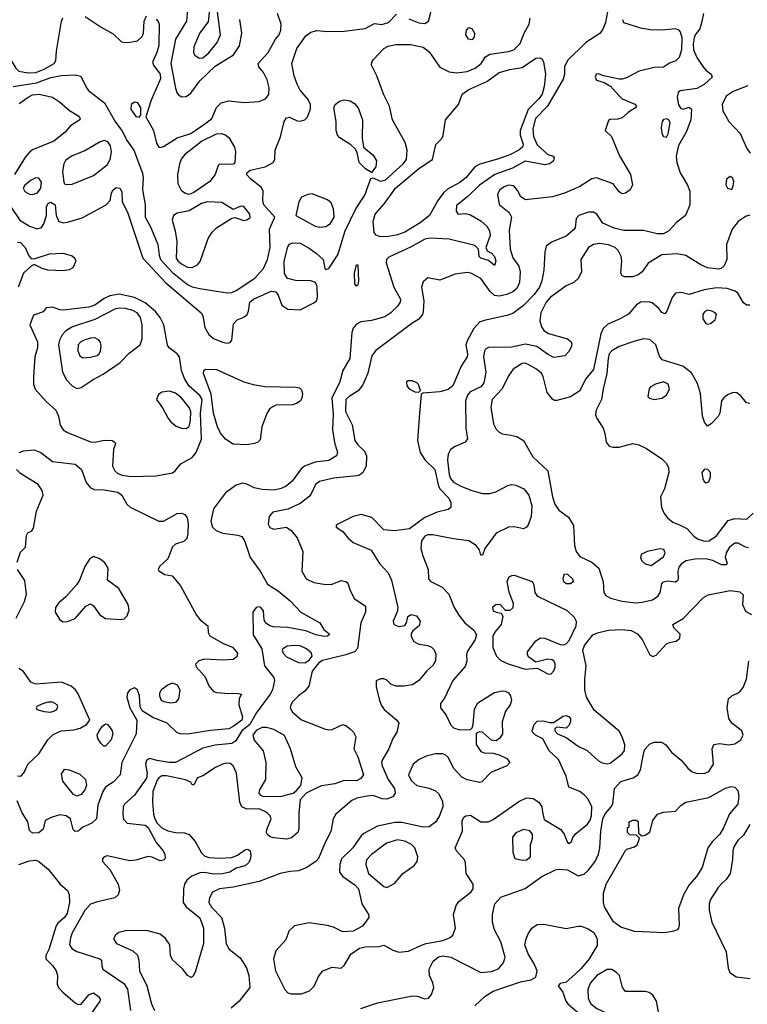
# Model space of a CAD drawing. Extents: x 1173079 to 1307053, y 522583 to 678478.
# Tile 97 of 256: x 1217920 to 1222707, y 561675 to 568154. Entities that reach past the tile are written whole.
import ezdxf

# ---------------------------------------------------------------- set-up
doc = ezdxf.new("R2010")
doc.units = 0

msp = doc.modelspace()

# ---------------------------------------------------------------- linework, layer by layer
at = {"layer": '0CON20XD'}
for points in [[(1219030.6, 568305), (1219018, 568145), (1218945.9, 568025), (1218913.9, 567865), (1218944, 567704), (1218954.5, 567674.5), (1218965, 567658.8), (1218985, 567646.2), (1219015, 567649.2), (1219045, 567671.5), (1219105, 567751.6), (1219205, 567848), (1219327, 567923), (1219367, 567983), (1219381.5, 568065), (1219368.2, 568155)], [(1220480.7, 568160.7), (1220545, 568132.9), (1220585, 568128.8), (1220608.9, 568145), (1220638.8, 568255)], [(1217876.1, 567713.9), (1218030.8, 567739.2), (1218125, 567773.4), (1218195, 567786.8), (1218285, 567791.4), (1218321.7, 567781.7), (1218359.2, 567705), (1218375.7, 567685), (1218476.9, 567606.9), (1218550.4, 567480.4), (1218592.7, 567425), (1218627.3, 567357.2), (1218670.4, 567295), (1218727.3, 567145), (1218731.4, 567115), (1218727.7, 567035), (1218745.6, 566935), (1218744.6, 566855.4), (1218780.8, 566790.8), (1218829.7, 566675), (1218837.4, 566605), (1218847.3, 566575), (1218925, 566490.8), (1219025, 566410.6), (1219055, 566395.8), (1219105, 566385.3), (1219285, 566357.6), (1219315, 566359.2), (1219345, 566371.8), (1219467.2, 566452.8), (1219525, 566515.8), (1219550, 566575), (1219568.2, 566655), (1219562.9, 566775), (1219597.8, 566855), (1219527.1, 566935), (1219519.7, 566965), (1219521.8, 567025), (1219510.9, 567050.9), (1219437.6, 567107.6), (1219415, 567133.8), (1219414.2, 567145.8), (1219435.5, 567164.5), (1219534.1, 567185.9), (1219588.6, 567215), (1219597.8, 567235), (1219600.5, 567295), (1219636.4, 567383.6), (1219660.3, 567485), (1219675, 567508.2), (1219695, 567512.7), (1219745, 567488.9), (1219765, 567485.5), (1219795, 567494.5), (1219814.6, 567515.4), (1219833.1, 567565), (1219833.1, 567595), (1219818.1, 567628.1), (1219765, 567690), (1219745, 567728.9), (1219725.4, 567784.6), (1219710.6, 567865), (1219742.5, 567965), (1219802.9, 568047.1), (1219835, 568071.8), (1219875, 568082.1), (1219945, 568075.4), (1220055, 568077.7), (1220193.3, 568096.7), (1220255, 568130), (1220303.4, 568123.4), (1220346, 568135), (1220399.7, 568190.3)], [(1221787.4, 568205), (1221773.9, 568136.1), (1221757.4, 568092.6), (1221736.2, 568063.8), (1221645, 568003.5), (1221523.8, 567885), (1221504.6, 567845), (1221503.8, 567796.2), (1221495, 567762.5), (1221391.6, 567585), (1221313.7, 567505), (1221296.5, 567435), (1221300.2, 567385), (1221325, 567331.5), (1221395, 567267.5), (1221430, 567255), (1221437.5, 567245), (1221432.5, 567225), (1221407.5, 567205), (1221375, 567200), (1221245, 567223.2), (1221162.2, 567177.8), (1221045.6, 567135), (1220944.8, 567065.2), (1220869.1, 566990.9), (1220795, 566931.2), (1220791.2, 566895), (1220803.9, 566873.9), (1220852.3, 566877.7), (1220885, 566869.4), (1220955, 566831.5), (1220993.6, 566795), (1221011.8, 566765), (1221016.5, 566735), (1220986.2, 566655), (1220995, 566632.5), (1221025, 566618.8), (1221045, 566596.2), (1221052.9, 566565), (1221045, 566537.5), (1221005, 566569.2), (1220955, 566584.4), (1220943.8, 566595), (1220938.8, 566645), (1220915, 566668.1), (1220745, 566710.6), (1220625, 566717.5), (1220585, 566710.9), (1220495, 566659.6), (1220348, 566592), (1220332.5, 566575), (1220331.4, 566555), (1220381.9, 566395), (1220424.4, 566315), (1220422.5, 566295), (1220405, 566268.1), (1220361.9, 566225), (1220321.9, 566198.1), (1220235, 566175.3), (1220165, 566166.8), (1220135, 566150.9), (1220114.8, 566125.2), (1220105.9, 566095), (1220092, 565925), (1220046.2, 565845), (1220024.7, 565765), (1219974.3, 565665), (1219981.5, 565558.5), (1219978.4, 565455), (1219990.9, 565370.8), (1220011.5, 565305), (1220004.4, 565285), (1219955, 565252.9), (1219865, 565243.1), (1219793.2, 565216.8), (1219771.9, 565198.1), (1219711.9, 565118.1), (1219672.9, 565085), (1219641.1, 565068.9), (1219595, 565058.9), (1219515, 565061.6), (1219463.3, 565073.3), (1219415, 565098.1), (1219385, 565104.3), (1219345, 565092), (1219275, 565040), (1219194.5, 564935), (1219177.3, 564855), (1219188.1, 564815), (1219213.4, 564793.4), (1219255, 564775.6), (1219355, 564762.5), (1219382.5, 564752.5), (1219401.1, 564721.1), (1219435.4, 564615), (1219503.1, 564525), (1219549.7, 564439.7), (1219622.7, 564392.7), (1219700.3, 564330.3), (1219768.6, 564255), (1219894.2, 564185), (1219920.5, 564140.5), (1219953.3, 564115), (1219956, 564105), (1219945, 564096.7), (1219923.9, 564096.1), (1219867.5, 564105), (1219801.5, 564131.5), (1219685, 564155.3), (1219590.5, 564159.5), (1219565, 564165.4), (1219537.1, 564185), (1219529.4, 564205), (1219523.2, 564263.2), (1219505.5, 564285.5), (1219495, 564290), (1219475, 564286), (1219454.3, 564255), (1219455.4, 564105), (1219513.2, 564015), (1219531.5, 563901.5), (1219591.4, 563825), (1219595.6, 563805), (1219582.9, 563745), (1219568.7, 563715), (1219475, 563589.6), (1219435, 563516.7), (1219382.3, 563475), (1219341.1, 563408.9), (1219315, 563390), (1219205, 563379.5), (1219125, 563360), (1218945, 563265.9), (1218902.5, 563265), (1218825, 563278.8), (1218775, 563291.9), (1218755, 563279.2), (1218747.7, 563255), (1218759.4, 563195), (1218755, 563163.1), (1218675, 563051.9), (1218609.3, 562990.7), (1218600.8, 562975), (1218597.5, 562925), (1218603.2, 562893.2), (1218626.9, 562866.9), (1218745, 562852.5), (1218765, 562838.7), (1218818.9, 562738.9), (1218863.8, 562685), (1218875, 562660), (1218876.7, 562635), (1218865, 562624), (1218845, 562619.2), (1218792.4, 562642.4), (1218765, 562646.5), (1218685, 562623.1), (1218645, 562619.1), (1218495, 562650.8), (1218475, 562646), (1218465, 562632.5), (1218464.3, 562615), (1218512.1, 562562.1), (1218568.1, 562465), (1218577.5, 562425), (1218568, 562395), (1218545, 562375.8), (1218431.9, 562348.1), (1218385, 562333.8), (1218347.9, 562292.1), (1218264.6, 562145), (1218253.2, 562113.2), (1218246.9, 562065), (1218262.6, 562042.6), (1218295, 562022.5), (1218448, 561975), (1218458, 561965), (1218460, 561925), (1218467.5, 561905), (1218605, 561812.7), (1218629.2, 561775), (1218648.1, 561635)], [(1218817.4, 568157.4), (1218831.7, 568141.7), (1218837.1, 568125), (1218834.5, 567985), (1218822.8, 567937.2), (1218794.5, 567875), (1218799.5, 567855), (1218843.5, 567795), (1218846.2, 567765), (1218785.3, 567625), (1218750, 567515), (1218800, 567425), (1218820.8, 567340.8), (1218834.4, 567314.4), (1218845, 567312), (1218865, 567319.2), (1218955, 567377.3), (1219045, 567405.8), (1219144.2, 567474.2), (1219184.5, 567505), (1219214.3, 567575.7), (1219245, 567606), (1219295, 567620.5), (1219395, 567608.7), (1219494.6, 567615.4), (1219536.9, 567633.1), (1219558.7, 567661.3), (1219560.5, 567705), (1219547.4, 567757.4), (1219525, 567806), (1219492.9, 567845), (1219490, 567865), (1219555, 567937.5), (1219604, 568026), (1219627.5, 568055), (1219638, 568085), (1219641.2, 568125), (1219615.7, 568195.7)], [(1219101.3, 567901.3), (1219125, 567903.9), (1219163.8, 567935), (1219218.5, 568005), (1219241.2, 568055), (1219220.6, 568205), (1219214.2, 568225), (1219195, 568244), (1219176.7, 568235), (1219168.3, 568221.7), (1219159.1, 568140.9), (1219105, 568066.9), (1219065.4, 567975), (1219064.4, 567935), (1219071.5, 567921.5), (1219101.3, 567901.3)], [(1222418.6, 568195), (1222408.6, 568141.4), (1222395.4, 568094.6), (1222365, 568054.2), (1222358, 568035), (1222351, 567995), (1222353.8, 567955), (1222374.7, 567905), (1222415, 567845.5), (1222435, 567820.9), (1222470, 567795), (1222476.9, 567775), (1222422.9, 567727.1), (1222375, 567701.5), (1222265, 567686.7), (1222253.3, 567675), (1222245.6, 567645), (1222254.5, 567594.5), (1222270.8, 567570.8), (1222285, 567566.2), (1222325, 567577.5), (1222340, 567565), (1222335.8, 567495), (1222305.6, 567415), (1222254.6, 567325.4), (1222239.4, 567255), (1222242.9, 567215), (1222265, 567146.7), (1222314.2, 567065), (1222330, 567025), (1222330, 566935), (1222300, 566865), (1222241.5, 566818.5), (1222190.5, 566765), (1222155.8, 566744.2), (1222113.9, 566743.9), (1222025, 566766.9), (1221895, 566767.8), (1221832.2, 566782.2), (1221755.8, 566815.8), (1221717.8, 566875), (1221695, 566887.3), (1221663.1, 566886.9), (1221598.8, 566865), (1221582, 566845), (1221575.8, 566785), (1221561.7, 566768.3), (1221515, 566730.6), (1221419.4, 566690.6), (1221385, 566663.3), (1221374.3, 566625), (1221369.5, 566505), (1221354.6, 566435), (1221339.6, 566395), (1221304, 566345), (1221235, 566272.9), (1221165, 566221.5), (1221125, 566206.7), (1220975, 566175.4), (1220945, 566163.1), (1220907.3, 566122.7), (1220866.7, 566045), (1220855.7, 566015), (1220866.5, 565955), (1220864.3, 565935), (1220825.4, 565874.6), (1220770.6, 565745), (1220739.8, 565720.2), (1220685, 565704.2), (1220572.5, 565697.5), (1220562.5, 565687.5), (1220550, 565565), (1220538.4, 565385), (1220555.9, 565305), (1220588.7, 565255), (1220651.5, 565195), (1220674.5, 565084.5), (1220685.4, 565065), (1220743.3, 565005), (1220756.1, 564973.9), (1220756.7, 564945), (1220739.2, 564930.8), (1220666.2, 564913.8), (1220585, 564878.6), (1220485, 564803.9), (1220385, 564790.7), (1220316.7, 564796.7), (1220237.6, 564877.6), (1220167.4, 564897.4), (1220115, 564885.5), (1220013.3, 564835), (1220001.2, 564825), (1220001.2, 564815), (1220046.2, 564786.2), (1220078.6, 564745), (1220115, 564714.5), (1220233.1, 564663.1), (1220286.9, 564575), (1220344.5, 564515), (1220365.3, 564465.3), (1220407.5, 564285), (1220403.4, 564256.6), (1220377.5, 564195), (1220381.4, 564175), (1220415, 564161.2), (1220453, 564167), (1220465.7, 564184.3), (1220472.9, 564227.1), (1220495, 564240), (1220530.3, 564230.3), (1220554.2, 564195), (1220549.2, 564165), (1220506.9, 564133.1), (1220495.7, 564115), (1220495.6, 564095), (1220512.6, 564062.6), (1220545, 564044.4), (1220605, 564036.7), (1220630, 564025), (1220646.6, 564006.6), (1220658.3, 563978.3), (1220656, 563935), (1220638, 563905), (1220599.8, 563870.2), (1220545.3, 563804.7), (1220505, 563776.4), (1220445, 563767.3), (1220395, 563768.2), (1220360.9, 563780.9), (1220335, 563806.9), (1220315, 563817.5), (1220293.8, 563816.2), (1220266.2, 563803.8), (1220266, 563764), (1220286.5, 563675), (1220300.5, 563640.5), (1220317.5, 563615), (1220400.6, 563545), (1220414, 563525), (1220401.2, 563465), (1220375, 563423.8), (1220349.6, 563355), (1220306.4, 563285), (1220301.2, 563265), (1220304.2, 563244.2), (1220344.7, 563154.7), (1220386.4, 563095), (1220391.4, 563065), (1220375, 563040.8), (1220335, 563024.5), (1220305, 563026.4), (1220245, 563047.9), (1220205.3, 563044.7), (1220138.8, 563031.2), (1220105, 563015.4), (1220000, 562925), (1219981.5, 562895), (1219967.8, 562812.2), (1219926.9, 562735), (1219885.4, 562635), (1219868.5, 562615), (1219805, 562572.8), (1219755, 562552), (1219700.5, 562549.5), (1219633.7, 562536.3), (1219495, 562483.2), (1219325, 562444.7), (1219235, 562434.7), (1219188, 562412), (1219167.7, 562375), (1219165.3, 562345), (1219182.8, 562315), (1219246.7, 562245), (1219266.9, 562175), (1219278, 562072), (1219298.2, 562038.2), (1219371.1, 561981.1), (1219412.2, 561915), (1219427.8, 561865), (1219433.3, 561785), (1219364.3, 561695), (1219310.2, 561649.8)], [(1217737.8, 568155), (1217735.6, 568135), (1217708.2, 568065), (1217709.6, 568035), (1217721.5, 568001.5), (1217750, 567965), (1217779.9, 567939.9), (1217853.1, 567903.1), (1217894.5, 567834.5), (1217915, 567815.3), (1217973.4, 567803.4), (1218025, 567807.3), (1218081.5, 567828.5), (1218146.2, 567865), (1218156.9, 567885), (1218161.9, 567948.1), (1218194.4, 568145), (1218204.5, 568165.5)], [(1217865.8, 566915.8), (1217920, 566835), (1217985, 566796), (1218035, 566777.3), (1218063.8, 566786.2), (1218079.6, 566810.4), (1218095.4, 566864.6), (1218097.3, 566925), (1218106.9, 566945), (1218125, 566953.5), (1218153.1, 566935), (1218159.4, 566865), (1218176.5, 566826.5), (1218205, 566816.5), (1218235, 566820.9), (1218330.1, 566849.9), (1218488.1, 566935), (1218514.4, 566965), (1218523.1, 567015), (1218535, 567034.2), (1218555, 567049.4), (1218578, 567045), (1218591.8, 567021.8), (1218594.6, 566955), (1218628.5, 566888.5), (1218730, 566585), (1218882.4, 566422.4), (1219112.9, 566225), (1219124.5, 566204.5), (1219137.5, 566127.5), (1219165, 566081.4), (1219195.3, 566055.3), (1219255, 566031.4), (1219285, 566026), (1219305, 566030), (1219316, 566045), (1219326.7, 566153.3), (1219351.1, 566178.9), (1219395, 566197.1), (1219415.7, 566215), (1219425.6, 566235), (1219433.1, 566295), (1219458.6, 566315), (1219575, 566367.1), (1219605, 566363.3), (1219620.3, 566340.3), (1219644.3, 566275), (1219685, 566248.6), (1219765, 566245.8), (1219855, 566290), (1219872, 566305), (1219880, 566325), (1219877.7, 566397.7), (1219866.7, 566425), (1219835, 566436), (1219735, 566436.9), (1219681.1, 566451.1), (1219663.3, 566483.3), (1219660, 566565), (1219685, 566660), (1219695, 566676), (1219714.4, 566685.6), (1219765, 566684.5), (1219825, 566650.9), (1219873.1, 566615), (1219915.8, 566575), (1219927.5, 566517.5), (1219935, 566510), (1219955, 566517.5), (1220013.9, 566606.1), (1220061.9, 566765), (1220131.1, 566908.9), (1220190.5, 566999.5), (1220231.2, 567108.8), (1220245, 567113.8), (1220291.9, 567091.9), (1220325, 567097.2), (1220443.8, 567205), (1220465.4, 567235), (1220469.2, 567295), (1220456.3, 567345), (1220371.9, 567495), (1220352.5, 567585), (1220315, 567658.8), (1220270.7, 567785), (1220234.7, 567854.7), (1220237.3, 567875), (1220248.1, 567891.9), (1220315, 567965.4), (1220345, 567980.7), (1220395, 567990.3), (1220491.9, 567991.9), (1220575, 567972.5), (1220615, 567943.3), (1220685, 567841.8), (1220745, 567812), (1220795, 567803.4), (1220865, 567812.5), (1220916.5, 567835), (1220955.5, 567865), (1220985, 567910), (1221012.5, 567927.5), (1221135, 567943.9), (1221170.8, 567955), (1221212.9, 567997.1), (1221239.2, 568065), (1221272.8, 568125), (1221279.7, 568165)], [(1218350.8, 568175), (1218455.6, 568105.6), (1218535, 568061.8), (1218588.8, 568008.8), (1218613.1, 568003.1), (1218645, 568005.4), (1218694.7, 568015.3), (1218726.5, 568043.5), (1218734.6, 568065), (1218738.5, 568145), (1218755, 568180)], [(1221886.5, 568155), (1221892.2, 568135), (1222005, 568099.6), (1222068.8, 568088.8), (1222146.7, 568086.7), (1222235.9, 568095.9), (1222255, 568087.1), (1222264.6, 568075), (1222275.9, 568035.9), (1222275, 567956.7), (1222258.8, 567905), (1222236.7, 567883.3), (1222195, 567867.5), (1222155, 567842), (1222095, 567840), (1221995, 567814.4), (1221917.2, 567772.8), (1221885, 567762.5), (1221865, 567762), (1221764.2, 567784.2), (1221725, 567798.8), (1221713.6, 567796.4), (1221706.7, 567775), (1221716.1, 567756.1), (1221765, 567740), (1221807.3, 567717.3), (1221862.9, 567655), (1221885, 567634.3), (1221967.7, 567597.7), (1221977.5, 567585), (1221972.5, 567575), (1221925.5, 567544.5), (1221885, 567507.5), (1221855, 567499.2), (1221805, 567497.1), (1221795, 567491.2), (1221772.5, 567425), (1221814.6, 567384.6), (1221867.2, 567257.2), (1221939.5, 567135), (1221953, 567067), (1221935.8, 567035), (1221905, 567013.3), (1221885, 567008.1), (1221865, 567021.4), (1221824.3, 567075), (1221715, 567113.5), (1221685, 567105.8), (1221605, 567056.5), (1221505, 567012.7), (1221425, 566989.1), (1221248.7, 566968.7), (1221217.6, 566987.6), (1221195, 567030), (1221171.6, 567061.6), (1221135, 567064.6), (1221107.5, 567055), (1221078.1, 567035), (1221064.4, 567005), (1221075, 566938.8), (1221140.8, 566885), (1221155.5, 566855.5), (1221140.8, 566769.2), (1221146.2, 566645), (1221165, 566586), (1221203.1, 566533.1), (1221212.5, 566495), (1221208.5, 566425), (1221190, 566385), (1221165, 566364), (1221125, 566346.5), (1221075, 566335.3), (1221045, 566340), (1221014.5, 566364.5), (1220955, 566450), (1220887.5, 566485), (1220865, 566490), (1220785, 566478.8), (1220685, 566439.1), (1220605, 566455.7), (1220575, 566428.1), (1220564, 566395), (1220578.7, 566305), (1220574.4, 566234.4), (1220570, 566215), (1220546.2, 566183.8), (1220500, 566155), (1220263.3, 565976.7), (1220237.9, 565942.1), (1220211.3, 565828.7), (1220178.1, 565751.9), (1220148, 565712), (1220086.7, 565675), (1220065, 565653.8), (1220064.6, 565575), (1220108.5, 565488.5), (1220124.5, 565385), (1220145, 565355.7), (1220189.2, 565315), (1220202.5, 565285), (1220199.2, 565215), (1220178, 565175), (1220155, 565157.5), (1220137.6, 565152.4), (1219985, 565137.4), (1219892.5, 565115), (1219866.5, 565095), (1219838.2, 565035), (1219821.8, 565015), (1219765, 564970.8), (1219685, 564932.2), (1219585, 564912.9), (1219560.6, 564885), (1219554, 564834), (1219565, 564813.5), (1219591.9, 564801.9), (1219675, 564814), (1219705, 564792.4), (1219745.3, 564745), (1219783.1, 564655), (1219775.6, 564525), (1219805.8, 564475), (1219855, 564450.4), (1219935, 564438.2), (1219975, 564439.5), (1220035, 564462.9), (1220065, 564458), (1220080, 564445), (1220091.2, 564405), (1220121.2, 564345), (1220194.1, 564294.1), (1220196, 564255), (1220164.4, 564185), (1220143.3, 564016.7), (1220123.8, 563995), (1220065, 563974.6), (1219912.7, 563937.3), (1219887.8, 563922.2), (1219843.2, 563866.8), (1219821.5, 563768.5), (1219795.5, 563734.5), (1219755, 563705.7), (1219715, 563665.8), (1219702.9, 563645), (1219700, 563625), (1219715, 563597.5), (1219775, 563545.8), (1219925, 563487.6), (1219955, 563480.6), (1219975, 563483.4), (1220045, 563516.2), (1220065, 563509.2), (1220097.5, 563485), (1220116.7, 563465), (1220131.4, 563435), (1220118.8, 563355), (1220145, 563303.3), (1220181.1, 563185), (1220165, 563160), (1220135, 563145.9), (1220055, 563147.7), (1219993.5, 563126.5), (1219906.6, 563113.4), (1219845, 563084), (1219805, 563063.3), (1219765, 563020), (1219757.5, 562935), (1219757.3, 562827.3), (1219750, 562805), (1219709.3, 562770.7), (1219675, 562761.9), (1219589.7, 562769.7), (1219567.3, 562777.3), (1219551.2, 562791.2), (1219544, 562805), (1219546, 562825), (1219574.2, 562895), (1219568, 562915), (1219546.2, 562936.2), (1219495, 562961.1), (1219415, 562958.7), (1219382.3, 562975), (1219368.9, 563005), (1219345.6, 563195.6), (1219325, 563243.8), (1219305, 563260.4), (1219277.4, 563262.6), (1219254.2, 563255.8), (1219207.4, 563232.6), (1219125, 563178.6), (1219090, 563165), (1219065, 563120), (1219055, 563120), (1219047, 563137), (1219011.4, 563151.4), (1218885, 563178.8), (1218855, 563178.3), (1218835.3, 563165), (1218825, 563148.9), (1218796.4, 563075), (1218793.9, 563005), (1218801, 562925), (1218808.2, 562895), (1218825, 562866.8), (1218855, 562836.9), (1218895, 562816.8), (1218945, 562805.3), (1219005, 562802.9), (1219035, 562793.1), (1219075.5, 562745), (1219115, 562671.2), (1219138.8, 562648.8), (1219165, 562640.8), (1219235, 562636.4), (1219315, 562641.1), (1219353.8, 562656.2), (1219405, 562693.8), (1219420, 562695), (1219436.7, 562685), (1219440.8, 562655), (1219436.7, 562625), (1219424.4, 562605), (1219403.1, 562586.9), (1219345, 562570), (1219303.3, 562545), (1219255, 562533.2), (1219195, 562531.5), (1219135, 562542.5), (1219105, 562540.8), (1219051.4, 562518.6), (1219019.4, 562490.6), (1219005, 562466.2), (1218996.9, 562435), (1218994.6, 562345), (1219015.7, 562315.7), (1219106.2, 562243.8), (1219130.3, 562175), (1219128.2, 562075), (1219077.6, 561892.4), (1219060.5, 561859.5), (1219048.3, 561851.7), (1219025, 561864), (1218993.3, 561905), (1218925, 561966.9), (1218912.9, 561995), (1218907.1, 562065), (1218878.7, 562108.7), (1218845, 562135.5), (1218761.9, 562158.1), (1218625, 562160), (1218572.5, 562147.5), (1218550.5, 562129.5), (1218536.7, 562105), (1218556.7, 562075), (1218665, 562027.5), (1218695, 561997.5), (1218703.8, 561965), (1218707.7, 561895), (1218756.2, 561796.2), (1218787.8, 561677.8), (1218807.7, 561635)], [(1220895, 568020.8), (1220872.5, 568025), (1220855.6, 568055), (1220859.4, 568085), (1220875, 568103.8), (1220895, 568096), (1220912.9, 568065), (1220910.9, 568039.1), (1220895, 568020.8)], [(1220335, 566724.2), (1220286.6, 566726.6), (1220266.2, 566736.2), (1220252.7, 566752.7), (1220245.3, 566825.3), (1220258.1, 566875), (1220319.7, 566945), (1220391.8, 567045), (1220545.7, 567174.3), (1220636.7, 567235), (1220658.2, 567331.8), (1220697, 567373), (1220706.9, 567393.1), (1220721.9, 567495), (1220808, 567595), (1220832, 567665), (1220876, 567695), (1220992.5, 567747.5), (1221074.4, 567805.6), (1221145, 567826.2), (1221225, 567840), (1221315, 567901.5), (1221343.3, 567903.3), (1221355.8, 567895.8), (1221367.1, 567877.1), (1221379.1, 567795), (1221371, 567715), (1221357.7, 567665), (1221335, 567632.8), (1221266.2, 567563.8), (1221213.8, 567425), (1221213.8, 567395), (1221232.3, 567335), (1221228.8, 567315), (1221204.5, 567295), (1221145, 567264.7), (1221064.8, 567235.2), (1220947.1, 567202.9), (1220914.7, 567185.3), (1220857.7, 567115), (1220815, 567082.9), (1220735, 567038.2), (1220707.9, 567015), (1220671.8, 566965), (1220616.1, 566865), (1220555, 566816.7), (1220453.2, 566756.8), (1220405, 566738.4), (1220335, 566724.2)], [(1217917.4, 567602.6), (1217975.2, 567644.8), (1218005, 567658.6), (1218047.5, 567665), (1218135.8, 567645), (1218182.8, 567612.8), (1218246.7, 567556.7), (1218308.2, 567518.2), (1218317.5, 567505), (1218315.8, 567495), (1218255, 567455.7), (1218218.1, 567415), (1218145, 567354.6), (1218005, 567298.6), (1217985.5, 567284.5), (1217957.4, 567252.6), (1217885.2, 567134.8)], [(1222710.1, 567719.9), (1222615, 567682.1), (1222569.2, 567650.8), (1222541.8, 567595), (1222546.2, 567555), (1222586.5, 567485), (1222660, 567405), (1222705, 567307.5), (1222725.4, 567275.4)], [(1218705, 567513.3), (1218717.5, 567525), (1218718, 567575), (1218696.2, 567606.2), (1218675, 567610.6), (1218654.4, 567595), (1218652.2, 567565), (1218685, 567517.5), (1218705, 567513.3)], [(1220235, 567148.8), (1220195, 567173.1), (1220152.9, 567215), (1220139.3, 567279.3), (1220127.5, 567305), (1220099.7, 567329.7), (1220026.6, 567376.6), (1220011.4, 567395), (1220002.2, 567425), (1220001.1, 567485), (1219987.9, 567575), (1219996.5, 567595), (1220025, 567617.7), (1220055, 567626.1), (1220095, 567620), (1220123.1, 567603.1), (1220146.7, 567575), (1220174.5, 567495), (1220174.3, 567375), (1220182.5, 567315), (1220245, 567263.1), (1220268.2, 567225), (1220263.3, 567186.7), (1220235, 567148.8)], [(1222175, 567381.2), (1222186.6, 567403.4), (1222199.2, 567475), (1222192, 567495), (1222175, 567502.2), (1222155, 567496.5), (1222146.7, 567485), (1222140.8, 567445), (1222145.5, 567405.5), (1222155, 567386.2), (1222175, 567381.2)], [(1219035, 567004.7), (1219011.1, 567011.1), (1218986.7, 567026.7), (1218962.1, 567075), (1218959.6, 567135), (1218975.3, 567215), (1218984.5, 567235.5), (1219016.1, 567275), (1219115, 567354.8), (1219215, 567402.3), (1219245, 567406.2), (1219269.2, 567399.2), (1219295, 567378), (1219332.5, 567315), (1219340, 567285), (1219336.2, 567215), (1219325.8, 567204.2), (1219309.5, 567200.5), (1219235, 567203.3), (1219226.1, 567193.9), (1219207.1, 567135), (1219170.5, 567089.5), (1219065, 567016.9), (1219035, 567004.7)], [(1218225, 567070), (1218265, 567072.5), (1218405, 567129.5), (1218495, 567200), (1218514.6, 567235), (1218524, 567285), (1218517.9, 567325), (1218499.4, 567349.4), (1218475, 567358.2), (1218448.8, 567351.2), (1218348.3, 567291.7), (1218265, 567258.8), (1218221.7, 567228.3), (1218210, 567205), (1218202.5, 567155), (1218210, 567085), (1218214.1, 567074.1), (1218225, 567070)], [(1218005, 567004.2), (1218037.5, 567015), (1218058.9, 567045), (1218062.5, 567085), (1218045, 567110.6), (1218025, 567113.5), (1217995, 567099.1), (1217954.5, 567065), (1217942.2, 567045), (1217952.8, 567022.8), (1217985, 567006.7), (1218005, 567004.2)], [(1222605, 567037.5), (1222615, 567060), (1222617.7, 567087.7), (1222610, 567115), (1222595, 567123.3), (1222570, 567105), (1222566.4, 567066.4), (1222577.5, 567045), (1222605, 567037.5)], [(1219055, 566522.7), (1219089.4, 566540.6), (1219106.5, 566563.5), (1219160.7, 566715), (1219186, 566755), (1219213.9, 566785), (1219315, 566848.9), (1219335, 566851.9), (1219395, 566833.1), (1219415, 566836.5), (1219437, 566853), (1219433.3, 566875), (1219395, 566925.8), (1219375, 566927.5), (1219325, 566906), (1219250.5, 566950.5), (1219155, 566955.3), (1219115, 566945.3), (1219035, 566895.9), (1218955, 566880.5), (1218930.8, 566865), (1218922.2, 566835), (1218943.8, 566765), (1218953.2, 566695), (1218948.4, 566585), (1218961.8, 566565), (1218985, 566548.6), (1219025, 566526.5), (1219055, 566522.7)], [(1219895, 566789.1), (1219935, 566793.5), (1219965, 566813.5), (1219988.7, 566855), (1219985, 566910), (1219969.4, 566949.4), (1219945, 566969.2), (1219845, 567007.8), (1219815.5, 567004.5), (1219775, 566986), (1219755.6, 566955), (1219737.5, 566865), (1219865, 566794.6), (1219895, 566789.1)], [(1222725, 566867.5), (1222699.1, 566860.9), (1222646.9, 566825), (1222608.2, 566775), (1222570, 566675), (1222572.7, 566575), (1222555, 566534.2), (1222535, 566517.8), (1222516.9, 566513.1), (1222445, 566520.7), (1222400.6, 566540.6), (1222303.2, 566603.2), (1222245, 566614.1), (1222145, 566606.8), (1222055, 566551.9), (1222015, 566495.7), (1221989.2, 566475), (1221952.1, 566462.1), (1221902.1, 566462.1), (1221885, 566468.8), (1221875.7, 566485.7), (1221882.5, 566565), (1221876.9, 566595), (1221856.9, 566635), (1221837.1, 566655), (1221795, 566673.1), (1221735, 566681.3), (1221695, 566674.7), (1221662.2, 566655), (1221612.5, 566575), (1221616.5, 566495), (1221596.1, 566453.9), (1221566, 566425), (1221516.5, 566403.5), (1221410, 566325), (1221383.5, 566295), (1221349.6, 566225), (1221343, 566173), (1221353.8, 566133.8), (1221369.3, 566109.3), (1221398.7, 566088.7), (1221525, 566054.5), (1221545, 566038.1), (1221552.6, 566022.6), (1221551.5, 566005), (1221535, 565972), (1221507.5, 565942.5), (1221435, 565931.5), (1221392.7, 565952.7), (1221323.6, 566003.6), (1221248.3, 566018.3), (1221155, 565998.4), (1221005, 565997.5), (1220985, 565986.2), (1220977.3, 565972.7), (1220971.8, 565935), (1220986.8, 565835), (1220974.6, 565765), (1220955, 565739.1), (1220883.9, 565706.1), (1220866.5, 565683.5), (1220853.6, 565646.4), (1220855.5, 565465.5), (1220865.7, 565395), (1220850, 565375), (1220784.2, 565345.8), (1220755.3, 565324.7), (1220739.3, 565295), (1220734.8, 565255.2), (1220745, 565161.4), (1220755.3, 565135), (1220775, 565111.6), (1220821.9, 565085), (1220895, 565055.9), (1220965, 565037.1), (1221012.9, 565037.1), (1221053.3, 565046.7), (1221131.5, 565088.5), (1221155, 565094.6), (1221185, 565090), (1221237.8, 565067.8), (1221270.4, 565025), (1221290.4, 564955), (1221285.3, 564884.7), (1221265, 564830), (1221254.2, 564815), (1221235, 564804.5), (1221175, 564816.5), (1221135, 564814.5), (1221055, 564775.7), (1220980.8, 564675), (1220965, 564630), (1220955, 564630), (1220944.2, 564665), (1220922.5, 564695), (1220875, 564724.4), (1220775, 564737.3), (1220637.5, 564765), (1220605, 564763.8), (1220586.2, 564755), (1220564.7, 564725), (1220560.3, 564675), (1220572, 564625), (1220607.5, 564535), (1220610, 564475), (1220625, 564458), (1220699.5, 564419.5), (1220744.4, 564374.4), (1220777.8, 564285), (1220808.5, 564235), (1220847.8, 564185), (1220906.9, 564136.9), (1220925.3, 564105), (1220917.2, 564075), (1220864.6, 563995), (1220859.6, 563975), (1220861.7, 563931.7), (1220852, 563898), (1220770.6, 563805), (1220715, 563690), (1220688.8, 563655), (1220688.8, 563625), (1220726.6, 563576.6), (1220755, 563516.7), (1220773.3, 563495), (1220815, 563480), (1220886, 563484), (1220896.1, 563493.9), (1220902.5, 563515), (1220912.1, 563617.9), (1220935, 563659.2), (1221045, 563725.6), (1221095, 563737.5), (1221115, 563736.2), (1221136.7, 563725), (1221150, 563705), (1221156.2, 563675), (1221146.7, 563645), (1221115.7, 563604.3), (1221094.2, 563534.2), (1221096.3, 563453.7), (1221080, 563425), (1221055, 563408), (1221025, 563413.8), (1220965, 563466), (1220942.5, 563467.5), (1220923.8, 563456.2), (1220924.3, 563385), (1220955, 563338), (1220975, 563328.6), (1221035, 563327.5), (1221075, 563315.7), (1221125, 563292.5), (1221145.8, 563265), (1221126.2, 563245), (1221020.2, 563199.8), (1220961.7, 563138.3), (1220945, 563134.4), (1220865, 563152.1), (1220828.8, 563168.8), (1220775.6, 563225.6), (1220739.1, 563299.1), (1220724.3, 563314.3), (1220705, 563322.5), (1220655, 563322.2), (1220595, 563308.5), (1220548.6, 563285), (1220508.1, 563255), (1220478.2, 563185), (1220495, 563148.1), (1220533.8, 563113.8), (1220615, 563096.7), (1220655, 563079.2), (1220675, 563061.2), (1220701.9, 563011.9), (1220704.1, 562974.1), (1220679.1, 562910.9), (1220655.9, 562874.1), (1220615, 562843.6), (1220575, 562840.4), (1220435, 562870.3), (1220388.2, 562871.8), (1220273.8, 562846.2), (1220185, 562798.6), (1220167, 562783), (1220112.5, 562705), (1220037.3, 562632.7), (1220025.5, 562595.5), (1220024.5, 562545), (1220045.5, 562515), (1220125, 562460.4), (1220149.6, 562435), (1220171.2, 562335), (1220215.6, 562265), (1220217.5, 562245), (1220175, 562189.2), (1220113, 562157), (1220045, 562151.9), (1219985, 562182.5), (1219943.1, 562193.1), (1219825, 562211.2), (1219728.8, 562191.2), (1219691.2, 562155), (1219670.5, 562099.5), (1219605, 562026.7), (1219589.4, 561975), (1219603.5, 561895), (1219665, 561773.1), (1219685, 561750.5), (1219705, 561743.1), (1219775, 561743.3), (1219827, 561763), (1219856.5, 561793.5), (1219885, 561856.7), (1219914.2, 561895.8), (1219975, 561920), (1220035, 561913.3), (1220055, 561930), (1220099.2, 562005), (1220155, 562044.3), (1220195, 562051.9), (1220285, 562054.3), (1220315, 562063.3), (1220375, 562032), (1220415, 562018.8), (1220477.5, 562025), (1220564.3, 562064.3), (1220595, 562075.4), (1220705, 562094.6), (1220747.1, 562112.9), (1220769.7, 562130.3), (1220787.3, 562175), (1220773.5, 562265), (1220791.4, 562325), (1220809.4, 562350.6), (1220889.4, 562415), (1220902.5, 562435), (1220902.5, 562465), (1220857.1, 562535), (1220852.9, 562605), (1220845.7, 562625), (1220794.5, 562684.5), (1220785.8, 562705), (1220834.5, 562815), (1220830.7, 562879.3), (1220840, 562905), (1220855, 562915.5), (1220885, 562920), (1220955, 562875.6), (1221004.4, 562875.6), (1221035, 562890), (1221205, 563009.4), (1221255, 563032.9), (1221298.3, 563028.3), (1221336, 563005), (1221355.7, 562975), (1221360.3, 562939.7), (1221370.6, 562890.6), (1221479.5, 562825), (1221503.3, 562795), (1221525, 562740), (1221535, 562733.8), (1221550, 562745), (1221558.3, 562771.7), (1221574, 562795), (1221655, 562859.1), (1221674.3, 562885.7), (1221683.1, 562915), (1221683.9, 562975), (1221659.6, 563025), (1221634.1, 563054.1), (1221605.3, 563075.3), (1221533.6, 563103.6), (1221514.6, 563175), (1221466.1, 563286.1), (1221402.7, 563342.7), (1221361.2, 563421.2), (1221313.3, 563445), (1221293.3, 563465), (1221291.2, 563475), (1221304.1, 563515.9), (1221325, 563537.5), (1221365, 563540), (1221408.3, 563528.3), (1221431.7, 563528.3), (1221495, 563570.8), (1221515, 563575.8), (1221535, 563566), (1221543.4, 563553.4), (1221544.4, 563535), (1221535, 563512.5), (1221515, 563492.5), (1221452.5, 563497.5), (1221441.7, 563488.3)], [(1217905, 566689.5), (1217925, 566687.8), (1217956.9, 566655), (1217980.3, 566600.3), (1217995, 566582.5), (1218015, 566580), (1218115, 566613.4), (1218205, 566618), (1218265, 566600), (1218282.5, 566585), (1218289.2, 566565), (1218269.1, 566520.9), (1218245, 566507.1), (1218205, 566502.5), (1218105, 566506.7), (1218066.8, 566516.8), (1218015, 566542.5), (1217995, 566532.5), (1217945, 566486.7), (1217910, 566395)], [(1220135, 566400), (1220124.3, 566415), (1220121.9, 566485), (1220135, 566540), (1220145, 566540), (1220150, 566435), (1220145, 566410), (1220135, 566400)], [(1222725, 566275.5), (1222705, 566275.5), (1222681.5, 566291.5), (1222644.5, 566354.5), (1222627.9, 566367.9), (1222574.1, 566384.1), (1222505, 566390), (1222422.6, 566377.4), (1222325, 566345.8), (1222271.7, 566358.3), (1222235, 566353.8), (1222213.2, 566326.8), (1222177.5, 566235), (1222165, 566218.8), (1222145, 566226.2), (1222124.5, 566254.5), (1222081.7, 566291.7), (1222062.7, 566297.3), (1222005, 566294.2), (1221976, 566275), (1221925, 566215.6), (1221870, 566185), (1221789.7, 566150.3), (1221758.2, 566121.8), (1221744.2, 566085.8), (1221695, 565852.9), (1221641.9, 565788.1), (1221605, 565711.9), (1221545, 565671.4), (1221455, 565647.5), (1221438.3, 565648.3), (1221425, 565657.5), (1221391.4, 565701.4), (1221363.5, 565805), (1221352.5, 565825), (1221321.1, 565855), (1221265, 565885.9), (1221245, 565893.5), (1221225, 565891.8), (1221166.4, 565853.6), (1221135, 565810.8), (1221094.5, 565725), (1221028.5, 565655), (1221020.5, 565605), (1221037.8, 565495), (1221055, 565460), (1221075, 565439.2), (1221095, 565428.6), (1221150.5, 565420.5), (1221191.1, 565411.1), (1221233.8, 565385), (1221297, 565277), (1221394, 565185), (1221425.4, 565015), (1221440.5, 564965), (1221466.2, 564926.2), (1221530.6, 564880.6), (1221563.2, 564825), (1221570, 564695), (1221581.2, 564655), (1221605, 564622.5), (1221685, 564583.6), (1221730, 564545), (1221759.5, 564455), (1221762.9, 564385), (1221775.8, 564365), (1221808.3, 564348.3), (1221885, 564328.4), (1221972.8, 564317.2), (1222015, 564320.8), (1222082.7, 564337.3), (1222118.9, 564361.1), (1222133.6, 564385), (1222145, 564442.5), (1222155, 564455.6), (1222185, 564460.6), (1222235.7, 564454.3), (1222251.2, 564465), (1222253.8, 564475), (1222251.5, 564525), (1222258.3, 564551.7), (1222280.5, 564579.5), (1222305, 564595.4), (1222363, 564607), (1222435, 564607.6), (1222477.6, 564597.6), (1222535, 564568), (1222570.7, 564569.3), (1222577.5, 564575), (1222564.2, 564614.2), (1222570, 564645), (1222595, 564688.2), (1222625, 564711.5), (1222645, 564710.9), (1222688.2, 564688.2), (1222715, 564681.6)], [(1218652, 565148), (1218815, 565153.5), (1218925, 565172.5), (1218943.6, 565186.4), (1218979.2, 565230.8), (1219055, 565273.9), (1219081.3, 565305), (1219115.3, 565394.7), (1219108.5, 565565), (1219119.4, 565655), (1219105, 565680.3), (1219035, 565742.5), (1219003.8, 565793.8), (1218983.7, 565845), (1218970.8, 565935), (1218955.7, 565955.7), (1218904.1, 565994.1), (1218892.3, 566012.3), (1218868.5, 566145), (1218844.3, 566194.3), (1218814.5, 566234.5), (1218745, 566290.3), (1218675.6, 566325.6), (1218575, 566348.6), (1218512.7, 566337.2), (1218475, 566318.5), (1218413.6, 566275), (1218375, 566261.6), (1218205, 566242.5), (1218185, 566244), (1218135, 566262.5), (1218095, 566257.5), (1218075, 566232.5), (1218010.7, 566209.3), (1217986.2, 566145), (1218037.7, 566035), (1218036.2, 565995), (1218020, 565935), (1218010.5, 565805), (1218010.5, 565755), (1218022.6, 565722.6), (1218095, 565640.8), (1218157.5, 565585), (1218176, 565545), (1218185.9, 565485.9), (1218206.2, 565455), (1218235, 565437.1), (1218385, 565376.5), (1218415, 565374.4), (1218475, 565387.8), (1218527.5, 565385), (1218546.7, 565375), (1218550, 565365), (1218537.5, 565325), (1218531.2, 565215), (1218545, 565185.6), (1218565, 565167.9), (1218595, 565156.1), (1218652, 565148)], [(1218295, 565726.9), (1218325, 565733.3), (1218402.8, 565787.2), (1218468.8, 565821.2), (1218580.8, 565899.2), (1218640.1, 565959.9), (1218712.5, 566015), (1218725.3, 566055), (1218725.3, 566145), (1218714.7, 566195), (1218693.8, 566225), (1218665, 566240), (1218615, 566252.8), (1218575, 566255.2), (1218545, 566249.6), (1218415, 566182), (1218267.7, 566132.3), (1218224.4, 566105.6), (1218200.3, 566079.7), (1218180.7, 566045), (1218174.7, 566015), (1218200.8, 565835), (1218228.5, 565785), (1218265, 565744.5), (1218295, 565726.9)], [(1222445, 566150), (1222465, 566154), (1222495, 566180), (1222503.8, 566215), (1222496.7, 566225), (1222468.9, 566238.9), (1222445, 566243.3), (1222425, 566231.4), (1222414.4, 566215), (1222414.4, 566185), (1222435, 566154), (1222445, 566150)], [(1218335, 565930), (1218385, 565933.5), (1218428.8, 565945), (1218442, 565955), (1218451.4, 565975), (1218456.7, 566005), (1218451.7, 566031.7), (1218438, 566048), (1218415, 566059.5), (1218385, 566059.2), (1218344, 566045), (1218323.1, 566035), (1218304.5, 566015), (1218302.5, 565975), (1218315, 565942), (1218335, 565930)], [(1222725, 565629.4), (1222703.1, 565633.1), (1222665, 565679.2), (1222637.8, 565697.8), (1222615, 565700), (1222578, 565685), (1222552, 565665), (1222537.5, 565645), (1222527.1, 565565), (1222515, 565543.3), (1222470, 565495), (1222445, 565480), (1222426, 565505), (1222413.1, 565545), (1222400.4, 565695), (1222379.7, 565759.7), (1222340.1, 565830.1), (1222283, 565873), (1222146.7, 565916.7), (1222129.1, 565939.1), (1222105.6, 566015), (1222065, 566050), (1222025, 566054.4), (1221968.1, 566038.1), (1221865, 566002.5), (1221815, 565975.5), (1221799.1, 565955), (1221791, 565925), (1221783.3, 565825), (1221757.9, 565725), (1221748.9, 565655), (1221712.9, 565585), (1221707.5, 565555), (1221715, 565533.3), (1221758, 565465), (1221770.3, 565430.3), (1221778.6, 565375), (1221798.3, 565348.3), (1221825, 565340), (1221865, 565340.8), (1221955, 565364.3), (1221994.1, 565355.9), (1222045, 565333.1), (1222144.3, 565264.3), (1222175, 565234.5), (1222189.7, 565205), (1222191.4, 565175), (1222162.2, 565067.8), (1222136.9, 565015), (1222143.4, 564945), (1222160, 564905), (1222182.2, 564875), (1222218.1, 564848.1), (1222266.7, 564826.7), (1222308.6, 564805), (1222355, 564754.4), (1222384, 564735), (1222425, 564722)], [(1219415, 565356.4), (1219325, 565361.5), (1219274.1, 565394.1), (1219242.2, 565432.2), (1219221.3, 565475), (1219194.8, 565564.8), (1219179.4, 565689.4), (1219130, 565825), (1219132, 565845), (1219142.5, 565855), (1219215, 565851.5), (1219395, 565770), (1219455, 565753.1), (1219535, 565739.4), (1219735.9, 565735.9), (1219760.7, 565730.7), (1219775, 565717.5), (1219780, 565695), (1219777.3, 565662.7), (1219765.7, 565644.3), (1219741.9, 565628.1), (1219715, 565620), (1219605, 565617.8), (1219565.3, 565594.7), (1219545, 565562), (1219513.3, 565475), (1219501.7, 565388.3), (1219486.1, 565373.9), (1219465, 565364.2), (1219415, 565356.4)], [(1220545, 565702.5), (1220557.5, 565715), (1220543.6, 565753.6), (1220532.5, 565765), (1220505, 565776.7), (1220475, 565777.5), (1220465, 565770), (1220466.7, 565745), (1220483.3, 565725), (1220520, 565705), (1220545, 565702.5)], [(1222095, 565655.8), (1222145, 565663.1), (1222176.4, 565683.6), (1222195.6, 565725), (1222185.9, 565755.9), (1222155, 565771.8), (1222103.3, 565755), (1222068.8, 565735), (1222062, 565725), (1222053.8, 565675), (1222063.2, 565663.2), (1222095, 565655.8)], [(1219015, 565462.9), (1219035, 565478), (1219044.2, 565515.8), (1219045.2, 565575), (1219035, 565602.5), (1218983.8, 565665), (1218945, 565696.4), (1218905, 565710), (1218855, 565704), (1218833.2, 565686.8), (1218820, 565655), (1218860.2, 565600.2), (1218894.5, 565535), (1218915, 565508.1), (1218949.5, 565479.5), (1218985, 565465.6), (1219015, 565462.9)], [(1217915.6, 565305), (1217945, 565316.9), (1218015, 565322.5), (1218060, 565305), (1218135, 565246.5), (1218285, 565228.1), (1218325.6, 565195), (1218358.3, 565108.3), (1218385, 565073.3), (1218412, 565062), (1218475, 565060), (1218565.2, 565045.2), (1218592, 565025), (1218625, 564966.5), (1218645.7, 564945.7), (1218835, 564854.4), (1218865.4, 564854.6), (1218955, 564904.4), (1218985, 564905.7), (1219007.3, 564897.3), (1219022.5, 564875), (1219028, 564838), (1219026.6, 564773.4), (1219019.4, 564740.6), (1218999.7, 564720.3), (1218945, 564702.9), (1218925.7, 564685), (1218893.7, 564606.3), (1218838.8, 564555), (1218831.2, 564535), (1218835, 564527.5), (1218875, 564504), (1218923.6, 564493.6), (1218978.4, 564428.4), (1219082.9, 564235), (1219107.5, 564205), (1219157.5, 564165), (1219160.7, 564120.7), (1219170.5, 564100.5), (1219259.4, 564049.4), (1219320, 564025), (1219352, 563985), (1219348.8, 563961.2), (1219325, 563943.8), (1219255, 563939.2), (1219135, 563946.5), (1219098.8, 563935), (1219075.9, 563914.1), (1219080, 563895), (1219139.8, 563829.8), (1219165, 563770), (1219195, 563734.2), (1219215, 563727.5), (1219295, 563720), (1219345, 563722.5), (1219380, 563715), (1219363.6, 563686.4), (1219360.8, 563645), (1219386.5, 563566.5), (1219381.1, 563545), (1219325, 563502.2), (1219295, 563487.5), (1219175, 563476.7), (1219025, 563452.5), (1218975, 563454.4), (1218955, 563462), (1218890, 563525), (1218795, 563562.5), (1218726.2, 563605), (1218713.2, 563633.2), (1218707.5, 563705), (1218695, 563743.8), (1218675, 563756.9), (1218645, 563744.3), (1218628.1, 563725), (1218624.5, 563695), (1218644.4, 563625), (1218690.8, 563545), (1218686.4, 563455), (1218592.2, 563265), (1218581.9, 563185), (1218535, 563137.1), (1218485, 563104.6), (1218466.2, 563075), (1218434.3, 562985), (1218425.2, 562895), (1218395, 562865.8), (1218335, 562839.4), (1218305, 562814), (1218285, 562811.2), (1218272, 562825), (1218254.4, 562895), (1218225, 562915.3), (1218185, 562922), (1218126.2, 562905), (1218086.7, 562885), (1218073.6, 562826.4), (1218045, 562804), (1218005, 562802)], [(1217902.2, 564585), (1217925, 564650), (1217957, 564683), (1217965, 564760), (1217973.6, 564776.4), (1217999.5, 564790.5), (1218011.7, 564808.3), (1218031.1, 564918.9), (1218074.4, 565025), (1218066.9, 565055), (1218041.4, 565095), (1217925, 565168), (1217899.6, 565195)], [(1222435, 565106.2), (1222455, 565114), (1222465.6, 565145), (1222464.2, 565175), (1222446.7, 565195), (1222425, 565195.8), (1222408, 565175), (1222415.8, 565135), (1222424.6, 565114.6), (1222435, 565106.2)], [(1222425, 564722), (1222455, 564724), (1222503.1, 564755), (1222582.3, 564857.7), (1222625, 564871.5), (1222705, 564866.2), (1222745, 564905.8)], [(1218205, 564190.8), (1218235, 564194.3), (1218285, 564214.3), (1218355, 564294.2), (1218385, 564310.8), (1218405, 564297.5), (1218447.2, 564237.2), (1218485, 564213.8), (1218585, 564207.1), (1218607.8, 564212.2), (1218627.8, 564232.2), (1218639.1, 564270.9), (1218634.4, 564305), (1218571.4, 564411.4), (1218496.7, 564465), (1218501.4, 564545), (1218480.2, 564580.2), (1218446.9, 564606.9), (1218405, 564620.9), (1218378.5, 564605), (1218348, 564555), (1218313.5, 564466.5), (1218294.7, 564435.3), (1218224, 564356), (1218175.7, 564315), (1218155.7, 564285), (1218153.1, 564255), (1218185, 564204), (1218205, 564190.8)], [(1222075, 564561.9), (1222155, 564620), (1222166.2, 564645), (1222157.3, 564667.3), (1222135, 564672.5), (1222047.5, 564655), (1222010, 564635), (1222003.8, 564615), (1222013.2, 564593.2), (1222035, 564572.5), (1222075, 564561.9)], [(1217896.1, 564215), (1217952.5, 564325), (1217965.4, 564374.6), (1217954.6, 564464.6), (1217904.4, 564535)], [(1221415, 563848), (1221435, 563870), (1221443.8, 563895), (1221443.5, 563915), (1221434.5, 563934.5), (1221422.4, 563942.4), (1221395, 563945.5), (1221315, 563925.8), (1221269.7, 563959.7), (1221260, 563975), (1221261.1, 563995), (1221315, 564067.5), (1221345.6, 564085.6), (1221375, 564084.4), (1221475, 564043.3), (1221495, 564040.5), (1221515, 564046.5), (1221535, 564068.9), (1221581.9, 564165), (1221584.3, 564194.3), (1221571.1, 564221.1), (1221525, 564263.3), (1221328.5, 564358.5), (1221311.1, 564385), (1221304.3, 564434.3), (1221294, 564455), (1221175, 564495.5), (1221155, 564494.4), (1221139.2, 564485), (1221125.5, 564455), (1221138.8, 564388.8), (1221166.5, 564315), (1221165, 564283.8), (1221145, 564266), (1221116.7, 564266.7), (1221084.2, 564304.2), (1221055, 564305.6), (1221030, 564285), (1221036.2, 564265), (1221055, 564254.4), (1221087.7, 564247.7), (1221097.9, 564227.9), (1221088.2, 564175), (1221046.3, 564123.7), (1221032.7, 564095), (1221032.3, 564022.3), (1221056.5, 563965), (1221086.3, 563936.3), (1221134.3, 563914.3), (1221245, 563879.1), (1221325, 563886), (1221395, 563850), (1221415, 563848)], [(1221515, 564440.9), (1221500, 564455), (1221495, 564480), (1221505, 564506.7), (1221525, 564504.3), (1221557.1, 564475), (1221560.8, 564455), (1221545, 564442.5), (1221515, 564440.9)], [(1221441.7, 563488.3), (1221440, 563475), (1221457.5, 563455), (1221515, 563430.6), (1221594.1, 563374.1), (1221653.9, 563343.9), (1221727.6, 563277.6), (1221753.4, 563263.4), (1221785, 563256.7), (1221805, 563262.2), (1221885, 563322.1), (1221898.6, 563345), (1221901.8, 563381.8), (1221885, 563434), (1221865, 563472), (1221700.4, 563610.4), (1221650, 563695), (1221639.1, 563745), (1221639.1, 563815), (1221648.1, 563901.9), (1221624.6, 564005), (1221637.1, 564035), (1221691.5, 564105), (1221721, 564119), (1221795, 564137.5), (1221880.8, 564140.8), (1221944, 564134), (1221985, 564113.3), (1222016.4, 564076.4), (1222065, 563974.3), (1222085, 563962.9), (1222108.7, 563971.3), (1222175, 564046.2), (1222195, 564056.7), (1222240, 564065), (1222262.5, 564085), (1222265, 564110), (1222225, 564152.5), (1222217.5, 564175), (1222285, 564212.9), (1222418.9, 564351.1), (1222449.8, 564370.2), (1222595, 564397.5), (1222658.1, 564388.1), (1222679.2, 564369.2), (1222675.5, 564305), (1222695, 564261.5), (1222735, 564239.2)], [(1219795, 563922.5), (1219825, 563938.8), (1219844.2, 563965.8), (1219840, 563985), (1219807.8, 564015), (1219765, 564033.6), (1219725, 564036.5), (1219679.2, 564030.8), (1219650.8, 564015), (1219647.1, 564005), (1219653.3, 563985), (1219675, 563961.8), (1219755, 563924.5), (1219795, 563922.5)], [(1220165, 561646.8), (1220275, 561683.7), (1220505, 561731.3), (1220535, 561727.5), (1220585, 561710), (1220609.4, 561715), (1220630.4, 561739.6), (1220644.6, 561785), (1220639.1, 561815), (1220617.1, 561865), (1220614.7, 561905), (1220640.4, 561959.6), (1220675, 561987.9), (1220705, 561992.8), (1220755.7, 561985.7), (1220955, 561883.5), (1221025, 561889.6), (1221071.1, 561908.9), (1221103.3, 561946.7), (1221113.6, 561985), (1221084.6, 562085), (1221043.3, 562165), (1221031.9, 562215), (1221030, 562265), (1221045.8, 562335), (1221085, 562380), (1221245, 562437.1), (1221355.8, 562515), (1221445, 562559.5), (1221465, 562563.6), (1221525, 562560), (1221595, 562520.6), (1221635, 562531.1), (1221661.1, 562555), (1221705.5, 562615), (1221727.6, 562662.4), (1221736.9, 562703.1), (1221743.6, 562815), (1221757.6, 562895), (1221772.7, 562927.3), (1221812.5, 562975), (1221821.9, 562995), (1221834.6, 563095), (1221875, 563141.2), (1221955.3, 563164.7), (1221986.9, 563185), (1222005, 563216.7), (1222019.7, 563299.7), (1222031.5, 563348.5), (1222063.2, 563386.8), (1222095, 563400), (1222145, 563400), (1222171.7, 563381.7), (1222207.8, 563335), (1222271.9, 563281.9), (1222315, 563229.2), (1222345, 563204.3), (1222370, 563195), (1222424.4, 563194.4), (1222455, 563207.5), (1222484.4, 563255), (1222476.2, 563355), (1222486.1, 563383.9), (1222525, 563391.4), (1222585, 563382.9), (1222625, 563389.2), (1222665, 563414.5), (1222681.2, 563445), (1222670.4, 563475), (1222605.6, 563525), (1222586.9, 563555), (1222573.9, 563625), (1222584.6, 563685.4), (1222605.4, 563704.6), (1222655, 563729.4), (1222680.8, 563759.2), (1222701.3, 563815), (1222718, 563932)], [(1217905, 563178), (1217925, 563176), (1217935, 563182), (1217952, 563205), (1217974.4, 563255), (1218046.5, 563323.5), (1218104.5, 563415), (1218139.7, 563450.3), (1218192, 563475), (1218275, 563481.2), (1218317.8, 563492.2), (1218358.9, 563515), (1218382, 563545), (1218302.5, 563722.5), (1218286.8, 563745), (1218258.5, 563768.5), (1218195, 563794.7), (1218025, 563782.2), (1217993.5, 563793.5), (1217944.2, 563864.2), (1217915, 563883.6)], [(1218915, 563655.6), (1218870, 563665), (1218852.9, 563675), (1218841.7, 563701.7), (1218842.9, 563725), (1218855, 563748.1), (1218895, 563777.8), (1218925, 563790), (1218955, 563778), (1218972.5, 563745), (1218965.5, 563684.5), (1218945, 563660), (1218915, 563655.6)], [(1218123, 563597), (1218145, 563602.9), (1218163.8, 563615), (1218171.2, 563635), (1218166.7, 563645), (1218135, 563662.5), (1218105, 563662.9), (1218065, 563650.8), (1218033.3, 563635), (1218027.5, 563625), (1218032.5, 563615), (1218080.7, 563600.7), (1218123, 563597)], [(1218485, 563373.5), (1218474, 563374), (1218453, 563393), (1218433.6, 563423.7), (1218429.3, 563445), (1218441.8, 563475), (1218465, 563505.4), (1218485, 563520.5), (1218495, 563518.5), (1218511.7, 563501.7), (1218528.7, 563475), (1218533.4, 563455), (1218521.8, 563415), (1218485, 563373.5)], [(1219525, 563042), (1219645, 563044), (1219720, 563065), (1219739.5, 563080.5), (1219770, 563115), (1219778, 563165), (1219737.2, 563237.2), (1219701.4, 563355), (1219663, 563443), (1219592.2, 563482.2), (1219545, 563495.4), (1219515, 563496), (1219475, 563475.8), (1219453.5, 563445), (1219462.1, 563412.1), (1219521.7, 563341.7), (1219539.5, 563265), (1219536.4, 563153.6), (1219498, 563085), (1219493.8, 563065), (1219505, 563050), (1219525, 563042)], [(1218295, 563044.2), (1218274, 563055), (1218203.1, 563143.1), (1218195, 563190), (1218215, 563222.5), (1218245, 563217.5), (1218315, 563189.4), (1218352, 563155), (1218359.2, 563115), (1218347.5, 563085), (1218325, 563056), (1218295, 563044.2)], [(1222165, 562144.5), (1221965, 562153.3), (1221875, 562182.9), (1221828, 562218), (1221767, 562317), (1221760.5, 562345), (1221760.4, 562405), (1221779.2, 562465), (1221905, 562687.5), (1221915, 562696.7), (1221965, 562710), (1221982.5, 562725), (1221992.5, 562745), (1221997.5, 562767.5), (1221978.3, 562788.3), (1221935, 562790), (1221920, 562805), (1221920, 562835), (1221930, 562845), (1221930, 562875), (1221955, 562887.5), (1221977, 562887), (1221988.3, 562878.3), (1221991.7, 562801.7), (1222012.5, 562782.5), (1222035, 562787.5), (1222065, 562807.5), (1222086, 562885), (1222116.2, 562925), (1222155, 562938.5), (1222233.9, 562946.1), (1222272, 562985), (1222303.8, 563005), (1222454.6, 563035.4), (1222560, 563095), (1222601.8, 563108.2), (1222625, 563103.3), (1222645, 563081.2), (1222652.3, 563045), (1222645, 562992), (1222591.2, 562928.8), (1222550.4, 562835), (1222526.2, 562795), (1222475.3, 562744.7), (1222447.8, 562705), (1222410, 562575), (1222373.6, 562516.4), (1222325, 562461.2), (1222287.1, 562395), (1222255.7, 562305), (1222260, 562195), (1222253.8, 562175), (1222245, 562164), (1222225, 562155.8), (1222165, 562144.5)], [(1218005, 562802), (1217985, 562817.5), (1217973.8, 562875), (1217935.4, 562935.4), (1217902.7, 563012.7)], [(1221225, 562623.1), (1221255, 562624.4), (1221280, 562645), (1221280, 562725), (1221293.3, 562765), (1221293.6, 562793.6), (1221275.7, 562815.7), (1221235, 562824.2), (1221185, 562803.3), (1221162.5, 562775), (1221163.8, 562675), (1221177.5, 562635), (1221225, 562623.1)], [(1222725, 562858.8), (1222683, 562787), (1222645, 562752.9), (1222620.9, 562715), (1222611.8, 562685), (1222610.5, 562625), (1222595.6, 562535), (1222568.6, 562495), (1222539.8, 562470.2), (1222515, 562443.3), (1222466, 562365), (1222456, 562335), (1222456.2, 562295), (1222473.3, 562215), (1222569.2, 562019.2), (1222582, 561912), (1222593.3, 561885), (1222635, 561854.5), (1222725.9, 561844.1)], [(1220335, 562444.2), (1220388.3, 562471.7), (1220441.4, 562535), (1220515, 562587.5), (1220536.2, 562615), (1220538.5, 562645), (1220519.1, 562705), (1220496.8, 562726.8), (1220455, 562748.5), (1220405, 562757.5), (1220332.9, 562735), (1220235, 562661.1), (1220202.3, 562625), (1220197.7, 562595), (1220214.8, 562534.8), (1220315, 562448.9), (1220335, 562444.2)], [(1217915, 562594.5), (1217985, 562619.2), (1218025, 562622.5), (1218045, 562614.3), (1218108.1, 562565), (1218186.9, 562465), (1218233.7, 562423.7), (1218246.2, 562396.2), (1218248.6, 562345), (1218231.9, 562275), (1218214.6, 562245), (1218171.3, 562208.7), (1218159.2, 562190.8), (1218110.9, 562035), (1218091.4, 561995), (1218090.8, 561975), (1218135, 561931.1), (1218159.6, 561895), (1218168.2, 561865), (1218166.6, 561806.6), (1218175.6, 561785), (1218203.5, 561753.5), (1218285, 561683.8), (1218305, 561673.8), (1218325, 561676.7), (1218375, 561736), (1218405, 561751.2), (1218438.8, 561725), (1218448.8, 561708.8), (1218448, 561695), (1218376.7, 561595)], [(1220915, 561664), (1220982.3, 561727.7), (1221035, 561760.6), (1221215, 561823.1), (1221285, 561835.8), (1221315.9, 561854.1), (1221323.8, 561895), (1221302.9, 561945), (1221265, 562006.2), (1221244.5, 562065), (1221251.5, 562105), (1221265, 562138), (1221290, 562175), (1221325, 562199.5), (1221367.6, 562202.4), (1221515, 562172.5), (1221595, 562189.4), (1221615, 562188.1), (1221661.3, 562171.3), (1221696.8, 562146.8), (1221719.2, 562105), (1221718.7, 562061.3), (1221666.2, 561975), (1221615, 561911.1), (1221575, 561872.2), (1221515, 561820), (1221475, 561812.5), (1221463.3, 561796.7), (1221493.8, 561753.8), (1221514, 561695), (1221528.5, 561675), (1221613.3, 561603.3)], [(1221945, 561541.3), (1222005, 561543.9), (1222105, 561592.5), (1222124.2, 561615), (1222108.9, 561695), (1222085, 561734.2), (1222061.7, 561751.7), (1222035, 561758.9), (1221905, 561758), (1221886.7, 561785), (1221865.6, 561865), (1221847.1, 561885), (1221815, 561904.6), (1221785, 561904.6), (1221718.2, 561865), (1221675, 561816.5), (1221658.8, 561775), (1221659.7, 561715), (1221678, 561678), (1221716.4, 561646.4), (1221815, 561601.6), (1221895, 561550.4), (1221945, 561541.3)]]:
    msp.add_lwpolyline(points, dxfattribs=at)

doc.saveas('drawing.dxf')
